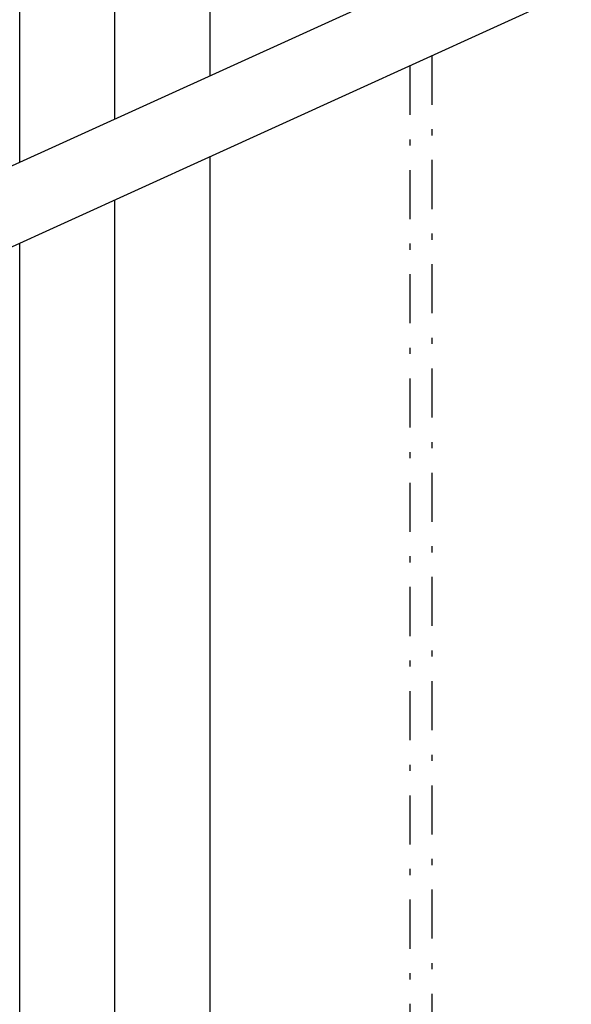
# Model space of a CAD drawing. Extents: x -4471 to 629, y 1975 to 5538.
# Tile 33 of 41: x -1101 to -1056, y 4052 to 4133. Entities that reach past the tile are written whole.
import ezdxf

# ---------------------------------------------------------------- set-up
doc = ezdxf.new("R2010")
doc.units = 0
doc.header["$MEASUREMENT"] = 0
doc.linetypes.add('DASHDOT', pattern=[8.5, 4, -2, 0.5, -2])
doc.layers.get('0').update_dxf_attribs({"linetype": 'CONTINUOUS'})
doc.layers.add('LE_MIDDLE', color=7, linetype='CONTINUOUS')

msp = doc.modelspace()

# ---------------------------------------------------------------- linework, layer by layer
for p, q in [((-1085.149, 4128.208), (-1085.149, 4220.094)), ((-1092.956, 4124.66), (-1092.956, 4204.562)), ((-1100.711, 4121.136), (-1100.711, 4203.937)), ((-1029.963, 4153.288), (-1182.214, 4084.097)), ((-1027.48, 4147.826), (-1179.732, 4078.634)), ((-1092.956, 3786.356), (-1092.956, 4118.07)), ((-1100.711, 3785.73), (-1100.711, 4114.546))]:
    msp.add_line(p, q)
msp.add_lwpolyline([(-962.971, 3719.379), (-1085.149, 3747.545), (-1085.149, 4121.618)])
for centre, start_param, end_param in [((-2207.526, 3687.637), 0.503466, 2.534813), ((-2207.526, 3668.714), 0.504763, 2.533775)]:
    msp.add_ellipse(centre, major_axis=(2040, 0), ratio=0.323677, start_param=start_param, end_param=end_param)
at = {"layer": 'LE_MIDDLE', "linetype": 'DASHDOT'}
msp.add_line((-1067.057, 4129.84), (-1067.057, 3764.114), dxfattribs=at)
at = {"layer": 'LE_MIDDLE', "color": 1, "linetype": 'DASHDOT'}
msp.add_line((-1068.859, 4129.021), (-1068.859, 3762.713), dxfattribs=at)

doc.saveas('drawing.dxf')
